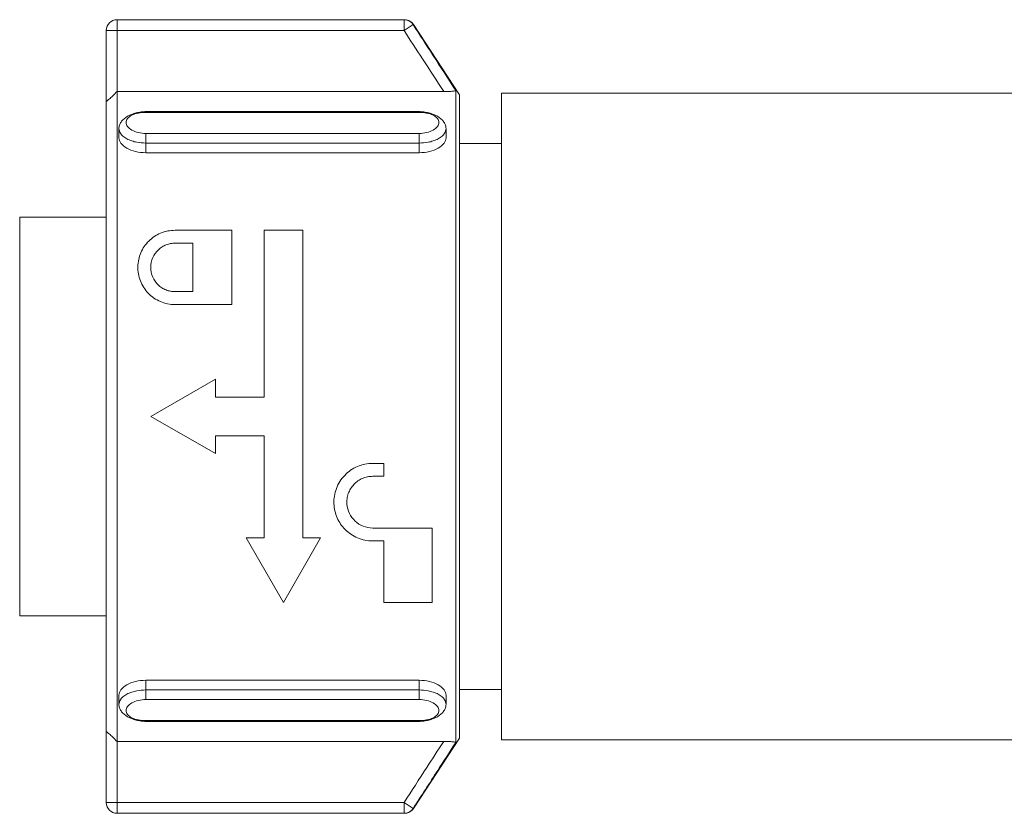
# Model space of a CAD drawing. Header units: millimetres. Extents: x -450 to 1926, y -64 to 425.
# Tile 11 of 41: x -241 to -213, y 389 to 411. Entities that reach past the tile are written whole.
import ezdxf

# ---------------------------------------------------------------- set-up
doc = ezdxf.new("R2010")
doc.units = ezdxf.units.MM
doc.linetypes.add('SLD-Solid', pattern=[0])

msp = doc.modelspace()

# ---------------------------------------------------------------- linework, layer by layer
at = {"color": 7, "linetype": 'SLD-Solid', "lineweight": 18}
for p, q in [((-237.886, 410.887), (-237.886, 411.187)), ((-237.886, 411.187), (-229.904, 411.187)), ((-229.904, 410.887), (-229.904, 411.187)), ((-229.816, 411.178), (-229.831, 411.178)), ((-229.815, 411.177), (-229.831, 411.178)), ((-229.687, 411.106), (-229.816, 411.178)), ((-238.186, 410.887), (-237.886, 410.887)), ((-238.186, 410.887), (-238.186, 408.915)), ((-237.886, 410.887), (-237.886, 409.187)), ((-237.886, 410.887), (-229.904, 410.887)), ((-229.904, 410.887), (-229.652, 411.05)), ((-228.366, 409.092), (-229.637, 411.051)), ((-237.886, 409.187), (-228.802, 409.187)), ((-228.463, 409.214), (-228.463, 391.07)), ((-238.186, 391.37), (-238.186, 408.915)), ((-228.366, 391.192), (-228.366, 409.092)), ((-227.196, 409.142), (-227.196, 391.142)), ((-227.196, 409.142), (-211.822, 409.142)), ((-229.486, 408.631), (-237.086, 408.631)), ((-229.486, 408.607), (-237.086, 408.607)), ((-237.836, 408.157), (-237.836, 407.901)), ((-228.736, 407.901), (-228.736, 408.157)), ((-237.086, 408.02), (-229.486, 408.02)), ((-237.086, 407.752), (-229.486, 407.752)), ((-237.086, 407.483), (-237.086, 407.752)), ((-229.486, 407.483), (-229.486, 407.752)), ((-227.196, 407.742), (-228.366, 407.742)), ((-237.086, 407.483), (-229.486, 407.483)), ((-238.186, 405.692), (-240.596, 405.692)), ((-240.596, 394.592), (-240.596, 405.692)), ((-236.274, 405.327), (-234.699, 405.327)), ((-234.699, 405.327), (-234.699, 403.257)), ((-233.799, 405.327), (-232.719, 405.327)), ((-233.799, 405.327), (-233.799, 400.683)), ((-232.719, 405.327), (-232.719, 396.768)), ((-236.274, 404.967), (-235.779, 404.967)), ((-235.779, 404.967), (-235.779, 403.617)), ((-236.274, 403.617), (-235.779, 403.617)), ((-236.274, 403.257), (-234.699, 403.257)), ((-235.149, 401.178), (-236.949, 400.143)), ((-235.149, 401.178), (-235.149, 400.683)), ((-235.149, 400.683), (-233.799, 400.683)), ((-236.949, 400.143), (-235.149, 399.108)), ((-235.149, 399.603), (-233.799, 399.603)), ((-235.149, 399.603), (-235.149, 399.108)), ((-233.799, 399.603), (-233.799, 396.768)), ((-230.775, 398.838), (-230.469, 398.838)), ((-230.469, 398.838), (-230.469, 398.478)), ((-230.775, 398.478), (-230.469, 398.478)), ((-230.775, 397.038), (-229.119, 397.038)), ((-229.119, 397.038), (-229.119, 394.968)), ((-234.294, 396.768), (-233.259, 394.968)), ((-234.294, 396.768), (-233.799, 396.768)), ((-232.224, 396.768), (-233.259, 394.968)), ((-232.719, 396.768), (-232.224, 396.768)), ((-230.775, 396.678), (-230.469, 396.678)), ((-230.469, 396.678), (-230.469, 394.968)), ((-230.469, 394.968), (-229.119, 394.968)), ((-240.596, 394.592), (-238.186, 394.592)), ((-237.086, 392.802), (-229.486, 392.802)), ((-237.086, 392.533), (-237.086, 392.802)), ((-229.486, 392.533), (-229.486, 392.802)), ((-229.486, 392.533), (-237.086, 392.533)), ((-228.366, 392.542), (-227.196, 392.542)), ((-237.836, 392.383), (-237.836, 392.128)), ((-229.486, 392.265), (-237.086, 392.265)), ((-228.736, 392.128), (-228.736, 392.383)), ((-237.086, 391.678), (-229.486, 391.678)), ((-237.086, 391.654), (-229.486, 391.654)), ((-238.186, 391.37), (-238.186, 389.398)), ((-228.366, 391.192), (-229.637, 389.234)), ((-227.196, 391.142), (-211.822, 391.142)), ((-237.886, 391.098), (-228.802, 391.098)), ((-237.886, 391.098), (-237.886, 389.398)), ((-237.886, 389.398), (-238.186, 389.398)), ((-237.886, 389.398), (-229.904, 389.398)), ((-237.886, 389.098), (-237.886, 389.398)), ((-229.904, 389.398), (-229.652, 389.234)), ((-229.904, 389.098), (-229.904, 389.398)), ((-237.886, 389.098), (-229.904, 389.098)), ((-229.831, 389.106), (-229.816, 389.106))]:
    msp.add_line(p, q, dxfattribs=at)
at = {"color": 7, "linetype": 'SLD-Solid', "lineweight": 18, "flags": 128}
for points in [[(-229.904, 411.187), (-229.866, 411.185), (-229.831, 411.178)], [(-229.904, 389.098), (-229.866, 389.1), (-229.831, 389.106)]]:
    msp.add_lwpolyline(points, dxfattribs=at)
at = {"color": 7, "linetype": 'SLD-Solid', "lineweight": 18}
for centre, start, end in [((-237.886, 410.887), 90, 180), ((-229.904, 410.888), 32.8913, 75.9562), ((-229.889, 410.887), 33, 75.9591), ((-237.886, 389.398), 180, 270), ((-229.904, 389.397), 284.0438, 327.1087), ((-229.889, 389.398), 284.041, 327)]:
    msp.add_arc(centre, 0.3, start, end, dxfattribs=at)
for points, knots in [([(-229.637, 411.049), (-229.652, 411.069), (-229.682, 411.11), (-229.725, 411.137), (-229.747, 411.151)], [0, 0, 0, 0, 0.491983, 1, 1, 1, 1]), ([(-228.802, 409.187), (-229, 409.492), (-229.367, 410.058), (-229.734, 410.625), (-229.904, 410.887)], [0, 0, 0, 0, 0.537091, 1, 1, 1, 1]), ([(-229.652, 411.05), (-229.647, 411.05), (-229.639, 411.051), (-229.638, 411.051), (-229.637, 411.051)], [0, 0, 0, 0, 0.560229, 1, 1, 1, 1]), ([(-228.463, 409.214), (-228.676, 409.543), (-229.072, 410.155), (-229.468, 410.767), (-229.652, 411.05)], [0, 0, 0, 0, 0.536875, 1, 1, 1, 1]), ([(-237.886, 409.187), (-237.927, 409.146), (-238.004, 409.07), (-238.09, 408.989), (-238.14, 408.946), (-238.166, 408.925), (-238.183, 408.913), (-238.185, 408.914), (-238.186, 408.915)], [0, 0, 0, 0, 0.312972, 0.575647, 0.691755, 0.800836, 0.901278, 1, 1, 1, 1]), ([(-228.463, 409.214), (-228.464, 409.213), (-228.466, 409.21), (-228.485, 409.205), (-228.514, 409.201), (-228.569, 409.195), (-228.666, 409.189), (-228.755, 409.188), (-228.802, 409.187)], [0, 0, 0, 0, 0.110875, 0.221865, 0.339814, 0.459018, 0.715696, 1, 1, 1, 1]), ([(-237.086, 408.629), (-237.13, 408.627), (-237.221, 408.622), (-237.359, 408.594), (-237.49, 408.551), (-237.608, 408.493), (-237.707, 408.422), (-237.78, 408.339), (-237.827, 408.249), (-237.833, 408.185), (-237.836, 408.154)], [0, 0, 0, 0, 0.11755, 0.238137, 0.361419, 0.486911, 0.614056, 0.742298, 0.871104, 1, 1, 1, 1]), ([(-237.086, 408.607), (-237.157, 408.603), (-237.302, 408.595), (-237.485, 408.533), (-237.607, 408.441), (-237.65, 408.328), (-237.607, 408.211), (-237.485, 408.109), (-237.302, 408.035), (-237.157, 408.025), (-237.086, 408.02)], [0, 0, 0, 0, 0.123327, 0.248039, 0.373729, 0.500052, 0.626334, 0.751958, 0.876621, 1, 1, 1, 1]), ([(-237.086, 408.607), (-237.086, 408.618), (-237.086, 408.633), (-237.086, 408.629), (-237.086, 408.628)], [0, 0, 0, 0, 0.770215, 1, 1, 1, 1]), ([(-229.486, 408.607), (-229.486, 408.618), (-229.486, 408.633), (-229.486, 408.629), (-229.486, 408.628)], [0, 0, 0, 0, 0.770215, 1, 1, 1, 1]), ([(-228.736, 408.154), (-228.738, 408.185), (-228.744, 408.249), (-228.791, 408.339), (-228.865, 408.422), (-228.963, 408.493), (-229.082, 408.551), (-229.213, 408.594), (-229.35, 408.622), (-229.441, 408.627), (-229.486, 408.629)], [0, 0, 0, 0, 0.128897, 0.257702, 0.385945, 0.51309, 0.638582, 0.761864, 0.88245, 1, 1, 1, 1]), ([(-229.486, 408.02), (-229.414, 408.025), (-229.269, 408.035), (-229.086, 408.109), (-228.964, 408.211), (-228.921, 408.328), (-228.964, 408.441), (-229.086, 408.533), (-229.269, 408.595), (-229.414, 408.603), (-229.486, 408.607)], [0, 0, 0, 0, 0.123379, 0.248042, 0.373666, 0.499948, 0.626271, 0.751961, 0.876673, 1, 1, 1, 1]), ([(-237.835, 408.156), (-237.827, 408.112), (-237.814, 408.04), (-237.727, 407.944), (-237.621, 407.871), (-237.486, 407.812), (-237.308, 407.764), (-237.17, 407.756), (-237.086, 407.752)], [0, 0, 0, 0, 0.21423, 0.348163, 0.499132, 0.650241, 0.784231, 1, 1, 1, 1]), ([(-229.486, 407.752), (-229.401, 407.756), (-229.263, 407.764), (-229.085, 407.812), (-228.95, 407.871), (-228.844, 407.944), (-228.757, 408.04), (-228.744, 408.112), (-228.736, 408.156)], [0, 0, 0, 0, 0.2157688, 0.3497588, 0.5008674, 0.6518452, 0.7857817, 1, 1, 1, 1]), ([(-237.836, 407.901), (-237.824, 407.849), (-237.802, 407.745), (-237.628, 407.605), (-237.38, 407.503), (-237.184, 407.49), (-237.086, 407.483)], [0, 0, 0, 0, 0.249695, 0.500014, 0.750465, 1, 1, 1, 1]), ([(-229.486, 407.483), (-229.387, 407.49), (-229.191, 407.503), (-228.943, 407.605), (-228.769, 407.745), (-228.747, 407.849), (-228.736, 407.901)], [0, 0, 0, 0, 0.249534, 0.499985, 0.750305, 1, 1, 1, 1]), ([(-236.274, 405.327), (-236.343, 405.323), (-236.482, 405.315), (-236.745, 405.23), (-237.028, 405.038), (-237.249, 404.708), (-237.335, 404.317), (-237.267, 403.914), (-237.079, 403.616), (-236.868, 403.435), (-236.685, 403.335), (-236.484, 403.269), (-236.344, 403.261), (-236.274, 403.257)], [0, 0, 0, 0, 0.060058, 0.121373, 0.242824, 0.369606, 0.499838, 0.629592, 0.754948, 0.816741, 0.877799, 0.939002, 1, 1, 1, 1]), ([(-236.274, 403.617), (-236.317, 403.619), (-236.402, 403.624), (-236.527, 403.662), (-236.643, 403.721), (-236.783, 403.833), (-236.914, 404.024), (-236.968, 404.297), (-236.91, 404.568), (-236.777, 404.757), (-236.636, 404.867), (-236.521, 404.924), (-236.399, 404.96), (-236.315, 404.965), (-236.274, 404.967)], [0, 0, 0, 0, 0.057105, 0.114428, 0.173671, 0.233723, 0.36062, 0.496135, 0.63549, 0.767447, 0.828611, 0.888423, 0.944616, 1, 1, 1, 1]), ([(-230.775, 398.838), (-230.848, 398.834), (-230.993, 398.825), (-231.202, 398.757), (-231.395, 398.652), (-231.561, 398.509), (-231.696, 398.336), (-231.825, 398.075), (-231.882, 397.719), (-231.787, 397.315), (-231.558, 396.977), (-231.268, 396.78), (-230.994, 396.69), (-230.848, 396.682), (-230.775, 396.678)], [0, 0, 0, 0, 0.0633012, 0.126596, 0.1899737, 0.253483, 0.3175476, 0.3817535, 0.5101148, 0.6321715, 0.7495941, 0.8730421, 0.9368131, 1, 1, 1, 1]), ([(-230.775, 397.038), (-230.866, 397.048), (-231.048, 397.068), (-231.279, 397.222), (-231.44, 397.44), (-231.499, 397.664), (-231.494, 397.854), (-231.459, 397.999), (-231.395, 398.135), (-231.304, 398.254), (-231.191, 398.352), (-231.062, 398.423), (-230.922, 398.469), (-230.824, 398.475), (-230.775, 398.478)], [0, 0, 0, 0, 0.117956, 0.237518, 0.355416, 0.477991, 0.544342, 0.610619, 0.677204, 0.743751, 0.808134, 0.872387, 0.936249, 1, 1, 1, 1]), ([(-237.086, 392.802), (-237.184, 392.795), (-237.38, 392.782), (-237.628, 392.68), (-237.802, 392.54), (-237.824, 392.436), (-237.836, 392.383)], [0, 0, 0, 0, 0.249535, 0.499985, 0.750304, 1, 1, 1, 1]), ([(-228.736, 392.383), (-228.747, 392.436), (-228.769, 392.54), (-228.943, 392.68), (-229.191, 392.782), (-229.387, 392.795), (-229.486, 392.802)], [0, 0, 0, 0, 0.249696, 0.500016, 0.750465, 1, 1, 1, 1]), ([(-237.086, 392.533), (-237.17, 392.529), (-237.308, 392.521), (-237.486, 392.472), (-237.621, 392.414), (-237.727, 392.341), (-237.814, 392.245), (-237.827, 392.173), (-237.835, 392.129)], [0, 0, 0, 0, 0.21591, 0.349872, 0.500888, 0.651855, 0.785789, 1, 1, 1, 1]), ([(-228.736, 392.129), (-228.744, 392.173), (-228.757, 392.245), (-228.844, 392.341), (-228.95, 392.414), (-229.085, 392.472), (-229.263, 392.521), (-229.401, 392.529), (-229.486, 392.533)], [0, 0, 0, 0, 0.214221, 0.348153, 0.499111, 0.650127, 0.78409, 1, 1, 1, 1]), ([(-237.086, 392.265), (-237.157, 392.26), (-237.302, 392.25), (-237.485, 392.176), (-237.607, 392.074), (-237.65, 391.956), (-237.607, 391.843), (-237.485, 391.752), (-237.302, 391.69), (-237.157, 391.682), (-237.086, 391.678)], [0, 0, 0, 0, 0.123327, 0.248039, 0.373729, 0.500052, 0.626334, 0.751958, 0.876621, 1, 1, 1, 1]), ([(-229.486, 391.678), (-229.414, 391.682), (-229.269, 391.69), (-229.086, 391.752), (-228.964, 391.843), (-228.921, 391.956), (-228.964, 392.074), (-229.086, 392.176), (-229.269, 392.25), (-229.414, 392.26), (-229.486, 392.265)], [0, 0, 0, 0, 0.123379, 0.248042, 0.373666, 0.499948, 0.626271, 0.751961, 0.876673, 1, 1, 1, 1]), ([(-237.836, 392.131), (-237.833, 392.099), (-237.827, 392.036), (-237.78, 391.946), (-237.707, 391.863), (-237.608, 391.792), (-237.49, 391.734), (-237.359, 391.691), (-237.221, 391.663), (-237.13, 391.658), (-237.086, 391.656)], [0, 0, 0, 0, 0.128898, 0.257705, 0.385947, 0.513092, 0.638583, 0.761872, 0.882451, 1, 1, 1, 1]), ([(-229.486, 391.656), (-229.441, 391.658), (-229.35, 391.663), (-229.213, 391.691), (-229.082, 391.734), (-228.963, 391.792), (-228.865, 391.863), (-228.791, 391.946), (-228.744, 392.036), (-228.738, 392.099), (-228.736, 392.131)], [0, 0, 0, 0, 0.117549, 0.238128, 0.361416, 0.486908, 0.614052, 0.742295, 0.871102, 1, 1, 1, 1]), ([(-237.086, 391.678), (-237.086, 391.667), (-237.086, 391.652), (-237.086, 391.656), (-237.086, 391.657)], [0, 0, 0, 0, 0.770215, 1, 1, 1, 1]), ([(-229.486, 391.678), (-229.486, 391.667), (-229.486, 391.652), (-229.486, 391.656), (-229.486, 391.657)], [0, 0, 0, 0, 0.770215, 1, 1, 1, 1]), ([(-238.186, 391.37), (-238.185, 391.371), (-238.183, 391.372), (-238.166, 391.36), (-238.14, 391.339), (-238.09, 391.295), (-238.003, 391.215), (-237.927, 391.139), (-237.886, 391.098)], [0, 0, 0, 0, 0.099778, 0.201327, 0.310031, 0.425806, 0.688171, 1, 1, 1, 1]), ([(-229.904, 389.398), (-229.693, 389.722), (-229.326, 390.289), (-228.959, 390.856), (-228.802, 391.098)], [0, 0, 0, 0, 0.573206, 1, 1, 1, 1]), ([(-229.652, 389.234), (-229.424, 389.586), (-229.028, 390.198), (-228.632, 390.81), (-228.463, 391.07)], [0, 0, 0, 0, 0.574701, 1, 1, 1, 1]), ([(-228.802, 391.098), (-228.755, 391.097), (-228.666, 391.096), (-228.569, 391.09), (-228.514, 391.084), (-228.485, 391.079), (-228.466, 391.075), (-228.464, 391.072), (-228.463, 391.07)], [0, 0, 0, 0, 0.284304, 0.540981, 0.660138, 0.778134, 0.889103, 1, 1, 1, 1]), ([(-229.637, 389.234), (-229.638, 389.234), (-229.639, 389.234), (-229.648, 389.234), (-229.652, 389.234)], [0, 0, 0, 0, 0.559812, 1, 1, 1, 1])]:
    msp.add_open_spline(points, degree=3, knots=knots, dxfattribs=at)
for points in [[(-237.886, 409.187), (-237.886, 408.948), (-237.886, 408.47), (-237.886, 406.335), (-237.886, 403.469), (-237.886, 400.142), (-237.886, 396.816), (-237.886, 393.95), (-237.886, 391.815), (-237.886, 391.337), (-237.886, 391.098)], [(-237.086, 408.02), (-237.086, 408.004), (-237.086, 407.97), (-237.086, 407.898), (-237.086, 407.821), (-237.086, 407.775), (-237.086, 407.752)], [(-229.486, 408.02), (-229.486, 408.004), (-229.486, 407.97), (-229.486, 407.898), (-229.486, 407.821), (-229.486, 407.775), (-229.486, 407.752)], [(-237.086, 392.265), (-237.086, 392.281), (-237.086, 392.315), (-237.086, 392.387), (-237.086, 392.464), (-237.086, 392.51), (-237.086, 392.533)], [(-229.486, 392.265), (-229.486, 392.281), (-229.486, 392.315), (-229.486, 392.387), (-229.486, 392.464), (-229.486, 392.51), (-229.486, 392.533)]]:
    msp.add_open_spline(points, degree=3, dxfattribs=at)

doc.saveas('drawing.dxf')
